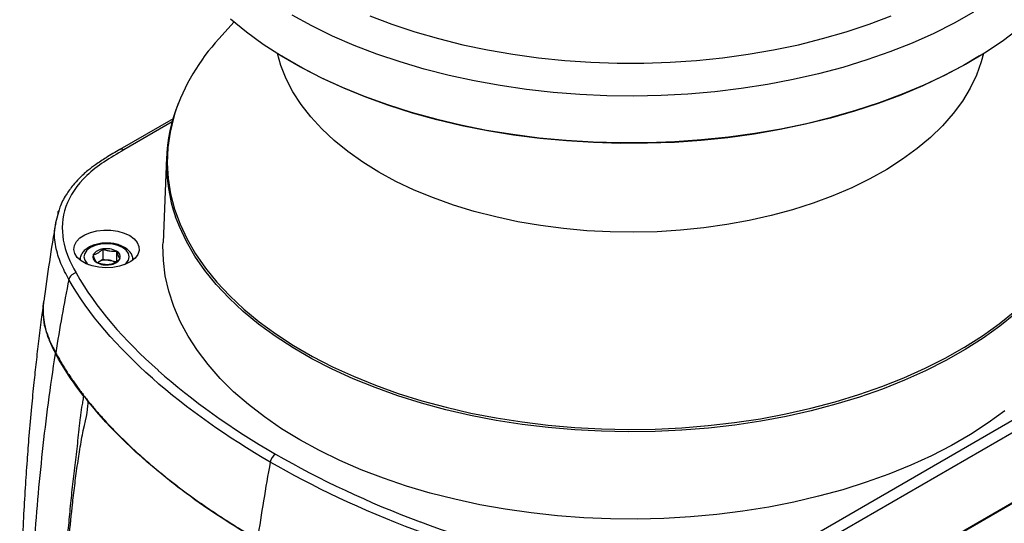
# Model space of a CAD drawing. Header units: millimetres. Extents: x 0 to 768, y 0 to 594.
# Tile 143 of 145: x 605 to 707, y 442 to 494. Entities that reach past the tile are written whole.
import ezdxf

# ---------------------------------------------------------------- set-up
doc = ezdxf.new("R2010")
doc.units = ezdxf.units.MM
doc.header["$LTSCALE"] = 2.75

msp = doc.modelspace()

# ---------------------------------------------------------------- linework, layer by layer
for p, q in [((626.81, 493.76), (625.24, 492.01)), ((631.54, 490.36), (631.75, 490.23)), ((704.28, 490.23), (704.49, 490.36)), ((620.47, 483.7), (614.96, 480.52)), ((620.38, 483.38), (615.36, 480.48)), ((619.8, 479.69), (619.44, 470.85)), ((608.63, 474.24), (608.27, 472.92)), ((613.19, 470.18), (613.19, 469.12)), ((614.59, 469.96), (614.59, 468.9)), ((610.82, 469.05), (610.82, 469.04)), ((612.58, 468.76), (612.68, 468.82)), ((612.59, 468.77), (612.68, 468.82)), ((612.68, 468.82), (613.19, 469.12)), ((613.19, 469.12), (613.89, 469.01)), ((613.89, 469.01), (614.59, 468.9)), ((616.32, 469.04), (616.32, 469.05)), ((685.84, 439.79), (734.41, 467.84)), ((734.98, 466.87), (686.4, 438.83)), ((685.71, 431.11), (735.12, 459.63)), ((685.72, 431.19), (735.12, 459.71))]:
    msp.add_line(p, q)
at = {"flags": 128}
for points in [[(703.66, 494.76), (701.65, 493.62), (699.52, 492.56), (697.29, 491.57), (694.97, 490.65), (692.57, 489.81), (690.08, 489.04), (687.53, 488.36), (684.91, 487.77), (682.24, 487.26), (679.52, 486.84), (676.76, 486.51), (673.98, 486.27), (671.18, 486.12), (668.36, 486.06), (665.55, 486.1), (662.75, 486.22), (659.96, 486.44), (657.19, 486.75), (654.47, 487.15), (651.78, 487.63), (649.15, 488.21), (646.58, 488.87), (644.07, 489.61), (641.65, 490.43), (639.3, 491.33), (637.05, 492.3), (634.9, 493.35), (632.86, 494.47)], [(640.93, 494.4), (643.22, 493.53), (645.6, 492.74), (648.06, 492.03), (650.58, 491.4), (653.16, 490.86), (655.79, 490.4), (658.46, 490.04), (661.17, 489.76), (663.9, 489.58), (666.64, 489.49), (669.39, 489.49), (672.13, 489.58), (674.86, 489.76), (677.56, 490.04), (680.23, 490.4), (682.87, 490.86), (685.45, 491.4), (687.97, 492.03), (690.42, 492.74), (692.8, 493.53), (695.1, 494.4)], [(626.46, 494.07), (628.09, 492.74), (629.85, 491.46), (631.73, 490.24), (633.73, 489.09), (635.83, 488), (638.04, 486.99), (640.35, 486.05), (642.75, 485.18), (645.22, 484.4), (647.77, 483.69), (650.39, 483.07), (653.06, 482.54), (655.78, 482.1), (658.53, 481.74), (661.32, 481.48), (664.13, 481.31), (666.95, 481.23), (669.78, 481.24), (672.6, 481.34), (675.4, 481.54), (678.18, 481.82), (680.93, 482.2), (683.64, 482.67), (686.3, 483.22), (688.9, 483.86), (691.43, 484.59), (693.89, 485.39), (696.26, 486.28), (698.54, 487.24), (700.73, 488.27), (702.81, 489.37), (704.78, 490.54), (706.63, 491.77), (708.36, 493.07)], [(704.69, 490.48), (704.46, 489.62), (703.96, 488.24), (703.31, 486.88), (702.5, 485.55), (701.53, 484.25), (700.43, 482.99), (699.18, 481.77), (697.79, 480.61), (696.27, 479.5), (694.63, 478.45), (692.88, 477.46), (691.01, 476.55), (689.04, 475.71), (686.98, 474.94), (684.84, 474.26), (682.63, 473.66), (680.35, 473.14), (678.01, 472.72), (675.63, 472.38), (673.22, 472.13), (670.79, 471.98), (668.34, 471.92), (665.9, 471.96), (663.46, 472.08), (661.04, 472.3), (658.65, 472.62), (656.31, 473.02), (654.01, 473.51), (651.78, 474.09), (649.61, 474.75), (647.53, 475.49), (645.54, 476.31), (643.64, 477.21), (641.86, 478.17), (640.18, 479.21), (638.63, 480.3), (637.21, 481.45), (635.92, 482.65), (634.78, 483.9), (633.78, 485.19), (632.92, 486.52), (632.23, 487.87), (631.69, 489.25), (631.34, 490.48)], [(704.28, 490.23), (702.61, 489.25), (700.54, 488.15), (698.37, 487.12), (696.1, 486.17), (693.74, 485.29), (691.29, 484.49), (688.78, 483.77), (686.19, 483.13), (683.55, 482.58), (680.86, 482.12), (678.13, 481.74), (675.36, 481.46), (672.57, 481.26), (669.77, 481.16), (666.96, 481.15), (664.15, 481.23), (661.36, 481.4), (658.59, 481.66), (655.85, 482.02), (653.14, 482.46), (650.49, 482.99), (647.89, 483.6), (645.36, 484.3), (642.89, 485.08), (640.51, 485.94), (638.22, 486.88), (636.02, 487.89), (633.93, 488.97), (631.94, 490.11), (631.75, 490.23)], [(620.66, 484.28), (620.55, 483.91), (620.16, 482.32), (619.94, 480.72), (619.87, 479.11), (619.96, 477.51), (620.22, 475.91), (620.63, 474.32), (621.2, 472.75), (621.93, 471.2), (622.82, 469.67), (623.85, 468.18), (625.03, 466.73), (626.36, 465.31), (627.82, 463.95), (629.42, 462.63), (631.15, 461.37), (633, 460.17), (634.97, 459.04), (637.05, 457.97), (639.23, 456.97), (641.51, 456.05), (643.87, 455.2), (646.32, 454.44), (648.84, 453.75), (651.42, 453.16), (654.06, 452.65), (656.75, 452.23), (659.47, 451.9), (662.23, 451.66), (665, 451.51), (667.78, 451.46), (670.56, 451.49), (673.34, 451.63), (676.09, 451.85), (678.82, 452.17), (681.51, 452.57), (684.16, 453.07), (686.76, 453.65), (689.29, 454.32), (691.75, 455.07), (694.13, 455.9), (696.42, 456.81), (698.62, 457.8), (700.72, 458.85), (702.7, 459.98), (704.57, 461.17), (706.32, 462.42), (707.94, 463.72)], [(708.02, 463.49), (706.39, 462.18), (704.64, 460.93), (702.77, 459.74), (700.78, 458.61), (698.68, 457.55), (696.48, 456.57), (694.18, 455.65), (691.79, 454.82), (689.33, 454.07), (686.79, 453.4), (684.2, 452.81), (681.54, 452.32), (678.85, 451.91), (676.11, 451.6), (673.35, 451.37), (670.57, 451.24), (667.78, 451.2), (665, 451.26), (662.22, 451.4), (659.46, 451.64), (656.74, 451.97), (654.04, 452.39), (651.4, 452.9), (648.81, 453.5), (646.29, 454.19), (643.83, 454.95), (641.46, 455.8), (639.18, 456.72), (637, 457.72), (634.91, 458.79), (632.94, 459.93), (631.09, 461.13), (629.36, 462.4), (627.75, 463.71), (626.29, 465.08), (624.96, 466.5), (623.78, 467.96), (622.74, 469.45), (621.86, 470.98), (621.13, 472.53), (620.74, 473.53)], [(615.97, 471.58), (616.43, 471.25), (616.76, 470.87), (616.93, 470.46), (616.95, 470.03), (616.82, 469.61), (616.53, 469.22), (616.1, 468.88), (615.55, 468.6), (614.91, 468.39), (614.21, 468.26), (613.47, 468.23), (612.75, 468.29), (612.06, 468.43), (611.44, 468.66), (610.92, 468.96), (610.52, 469.32), (610.27, 469.72), (610.17, 470.14), (610.23, 470.56), (610.44, 470.97), (610.8, 471.34), (611.3, 471.65), (611.89, 471.9), (612.57, 472.07), (613.29, 472.15), (614.02, 472.14), (614.74, 472.03), (615.4, 471.84), (615.97, 471.58)], [(615.43, 468.55), (615.6, 468.7), (615.84, 469.02), (615.92, 469.37), (615.84, 469.73), (615.6, 470.05), (615.23, 470.33), (614.74, 470.55), (614.17, 470.68), (613.57, 470.73), (612.96, 470.68), (612.39, 470.55), (611.9, 470.33), (611.53, 470.05), (611.3, 469.73), (611.22, 469.37), (611.3, 469.02), (611.53, 468.7), (611.7, 468.55)], [(706.91, 453.38), (705.18, 452.13), (703.33, 450.93), (701.37, 449.8), (699.3, 448.73), (697.13, 447.74), (694.86, 446.82), (692.51, 445.97), (690.07, 445.2), (687.56, 444.51), (684.99, 443.91), (682.37, 443.4), (679.69, 442.97), (676.98, 442.63), (674.24, 442.37), (671.48, 442.22), (668.71, 442.15), (665.93, 442.17), (663.17, 442.28), (660.41, 442.49), (657.69, 442.78), (654.99, 443.17), (652.34, 443.64), (649.74, 444.2), (647.2, 444.85), (644.73, 445.57), (642.33, 446.38), (640.02, 447.27), (637.8, 448.23), (635.68, 449.26), (633.66, 450.36), (631.75, 451.52), (629.97, 452.75), (628.3, 454.03), (626.77, 455.37), (625.37, 456.75), (624.11, 458.18), (623, 459.64), (622.03, 461.14), (621.21, 462.67), (620.54, 464.23), (620.03, 465.8), (619.67, 467.39), (619.47, 468.99), (619.43, 470.59), (619.44, 470.85)], [(611.2, 454.88), (611.23, 454.86), (611.27, 454.84)]]:
    msp.add_lwpolyline(points, dxfattribs=at)
for centre, radius, start, end in [((641.15, 477.36), 21.63, 137.3701, 161.3581), ((636.36, 479.05), 16.57, 157.6254, 199.4601), ((615.13, 480.17), 0.384, 52.8172, 115.8788), ((613.27, 468.86), 1.32, 93.4335, 146.5611), ((613.57, 468), 2.22, 62.6428, 99.7711), ((614.36, 469.37), 0.635, 340.539, 69.2579), ((612.77, 469.38), 0.635, 160.539, 249.2579), ((613.56, 470.75), 2.22, 242.6428, 279.7711), ((613.56, 467.12), 1.92, 80.2289, 117.3572), ((613.68, 467.45), 1.57, 59.057, 82.3155), ((613.86, 469.88), 1.32, 273.4335, 326.5611), ((631.8, 447.84), 1.25, 122.9319, 169.5418)]:
    msp.add_arc(centre, radius, start, end)
for points, knots in [([(614.96, 480.52), (614.47, 480.24), (613.59, 479.73), (612.48, 479), (611.7, 478.4), (611.14, 477.93), (610.62, 477.42), (610, 476.74), (609.3, 475.74), (608.8, 474.87), (608.66, 474.33), (608.63, 474.24)], [0, 0, 0, 0, 0.16476, 0.299542, 0.402675, 0.47408, 0.533582, 0.63992, 0.782841, 0.961885, 1, 1, 1, 1]), ([(615.36, 480.48), (613.94, 479.66), (612.56, 478.81), (610.47, 476.83), (609.74, 475.73), (608.95, 473.45), (608.87, 472.27), (609.27, 469.96), (609.77, 468.81), (610.4, 467.7)], [0, 0, 0, 0, 0.25, 0.25, 0.5, 0.5, 0.75, 0.75, 1, 1, 1, 1]), ([(608.52, 473.81), (608.52, 473.93), (608.53, 474.04), (608.59, 474.15), (608.59, 474.15)], [0, 0, 0, 0, 0.997085, 1, 1, 1, 1]), ([(608.27, 472.92), (608.05, 471.57), (607.6, 468.85), (607.22, 466.13), (607.03, 464.77)], [0, 0, 0, 0, 0.497718, 1, 1, 1, 1]), ([(609.65, 467.03), (609.35, 467.57), (608.75, 468.69), (608.24, 470.45), (608.07, 471.88), (608.27, 472.7), (608.33, 472.91)], [0, 0, 0, 0, 0.2853907, 0.5833675, 0.8933935, 1, 1, 1, 1]), ([(615.43, 470.35), (615.34, 470.4), (615.09, 470.53), (614.62, 470.69), (614.01, 470.8), (613.38, 470.82), (612.76, 470.74), (612.17, 470.59), (611.66, 470.35), (611.25, 470.04), (610.97, 469.68), (610.82, 469.34), (610.83, 469.12), (610.83, 469.03)], [0, 0, 0, 0, 0.0542202, 0.1551348, 0.2557299, 0.3560637, 0.4565235, 0.5574985, 0.6595199, 0.7629687, 0.8547047, 0.9419812, 1, 1, 1, 1]), ([(612.17, 469.59), (612.21, 469.6), (612.3, 469.62), (612.47, 469.68), (612.68, 469.78), (612.9, 469.93), (613.07, 470.07), (613.15, 470.14), (613.19, 470.18)], [0, 0, 0, 0, 0.127214, 0.249953, 0.499471, 0.749349, 0.872225, 1, 1, 1, 1]), ([(613.19, 470.18), (613.25, 470.16), (613.36, 470.11), (613.6, 470.04), (613.89, 469.97), (614.18, 469.95), (614.41, 469.95), (614.53, 469.96), (614.59, 469.96)], [0, 0, 0, 0, 0.127214, 0.249953, 0.499471, 0.749349, 0.872225, 1, 1, 1, 1]), ([(614.59, 469.96), (614.6, 469.92), (614.63, 469.82), (614.69, 469.65), (614.77, 469.46), (614.85, 469.31), (614.91, 469.22), (614.94, 469.18), (614.96, 469.16)], [0, 0, 0, 0, 0.127214, 0.249953, 0.499471, 0.749349, 0.872225, 1, 1, 1, 1]), ([(616.3, 469.02), (616.3, 469.11), (616.31, 469.34), (616.16, 469.68), (615.89, 470.03), (615.62, 470.24), (615.45, 470.34), (615.43, 470.35)], [0, 0, 0, 0, 0.168069, 0.425478, 0.685978, 0.961991, 1, 1, 1, 1]), ([(612.55, 468.78), (612.53, 468.8), (612.5, 468.84), (612.44, 468.94), (612.36, 469.09), (612.28, 469.28), (612.22, 469.45), (612.19, 469.54), (612.17, 469.59)], [0, 0, 0, 0, 0.127214, 0.249953, 0.499471, 0.749349, 0.872225, 1, 1, 1, 1]), ([(613.94, 468.57), (613.88, 468.56), (613.77, 468.56), (613.54, 468.55), (613.24, 468.58), (612.95, 468.64), (612.72, 468.72), (612.6, 468.76), (612.55, 468.78)], [0, 0, 0, 0, 0.127214, 0.249953, 0.499471, 0.749349, 0.872225, 1, 1, 1, 1]), ([(614.96, 469.16), (614.92, 469.12), (614.83, 469.05), (614.67, 468.91), (614.45, 468.76), (614.24, 468.66), (614.07, 468.6), (613.98, 468.58), (613.94, 468.57)], [0, 0, 0, 0, 0.1272137, 0.2499529, 0.4994708, 0.7493492, 0.8722248, 1, 1, 1, 1]), ([(610.4, 467.7), (610.31, 467.69), (610.23, 467.66), (610.06, 467.58), (609.98, 467.52), (609.84, 467.4), (609.78, 467.33), (609.69, 467.18), (609.66, 467.1), (609.65, 467.03)], [0, 0, 0, 0, 0.25, 0.25, 0.5, 0.5, 0.75, 0.75, 1, 1, 1, 1]), ([(610.4, 467.7), (612.42, 464.1), (615.41, 460.71), (618.92, 457.59), (618.92, 457.59), (618.92, 457.58)], [0, 0, 0, 0, 0.5, 0.5, 0.5001012, 0.5001012, 0.5001012, 0.5001012]), ([(607.02, 464.72), (606.94, 464.11), (606.76, 462.74), (606.5, 460.65), (606.24, 458.46), (606, 456.19), (605.74, 453.63), (605.5, 450.93), (605.29, 448.13), (605.09, 445.3), (604.92, 442.19), (604.76, 438.81), (604.64, 435.12), (604.56, 431.13), (604.53, 426.78), (604.55, 423.78), (604.57, 422.22)], [0, 0, 0, 0, 0.041587, 0.093499, 0.142915, 0.191779, 0.250405, 0.320324, 0.38019, 0.446512, 0.519467, 0.599346, 0.686589, 0.781823, 0.885909, 1, 1, 1, 1]), ([(607.04, 464.82), (607.02, 464.68), (606.98, 464.36), (606.96, 463.86), (606.99, 463.17), (607.1, 462.35), (607.36, 461.4), (607.76, 460.42), (608.1, 459.76), (608.28, 459.41)], [0, 0, 0, 0, 0.074828, 0.175269, 0.276476, 0.449601, 0.625969, 0.800141, 1, 1, 1, 1]), ([(607, 463.25), (607, 463.13), (607.01, 462.61), (607.23, 461.7), (607.65, 460.51), (608.06, 459.73), (608.27, 459.33)], [0, 0, 0, 0, 0.091458, 0.390862, 0.682457, 1, 1, 1, 1]), ([(608.28, 459.41), (608.36, 459.26), (608.53, 458.96), (608.79, 458.51), (609.06, 458.06), (609.34, 457.61), (609.63, 457.16), (609.93, 456.72), (610.24, 456.28), (610.56, 455.83), (610.88, 455.39), (611.22, 454.96), (611.56, 454.52), (611.92, 454.08), (612.28, 453.65), (612.65, 453.22), (613.02, 452.79), (613.41, 452.37), (613.8, 451.94), (614.2, 451.52), (614.61, 451.1), (615.03, 450.69), (615.45, 450.27), (615.88, 449.86), (616.31, 449.45), (616.94, 448.87), (617.77, 448.13), (618.82, 447.24), (619.9, 446.37), (621, 445.51), (622.13, 444.67), (623.27, 443.85), (624.43, 443.05), (625.61, 442.27), (626.81, 441.51), (628.02, 440.77), (628.84, 440.29), (629.25, 440.05)], [0, 0, 0, 0, 0.020606, 0.041237, 0.061891, 0.082569, 0.10327, 0.123992, 0.144735, 0.165497, 0.186277, 0.207074, 0.227885, 0.248711, 0.269548, 0.290396, 0.311251, 0.332114, 0.35298, 0.373849, 0.394718, 0.415584, 0.436447, 0.457302, 0.478148, 0.498983, 0.54593, 0.592694, 0.639243, 0.685547, 0.731572, 0.777285, 0.822653, 0.867643, 0.91222, 0.956351, 1, 1, 1, 1]), ([(605.45, 418.5), (605.44, 422.14), (605.48, 425.65), (605.68, 432.5), (605.84, 435.86), (606.27, 442.52), (606.56, 445.83), (607.28, 452.51), (607.72, 455.88), (608.27, 459.33)], [0, 0, 0, 0, 0.25, 0.25, 0.5, 0.5, 0.75, 0.75, 1, 1, 1, 1]), ([(608.37, 419.14), (608.37, 419.36), (608.38, 419.82), (608.4, 420.54), (608.42, 421.42), (608.46, 422.41), (608.54, 424.59), (608.67, 427.9), (608.92, 432.32), (609.18, 436.1), (609.42, 439.06), (609.62, 441.31), (609.82, 443.5), (610.02, 445.39), (610.19, 446.89), (610.33, 448.02), (610.46, 449.15), (610.6, 450.3), (610.7, 451.27), (610.78, 452.05), (610.87, 452.83), (610.96, 453.49), (611.06, 454.04), (611.11, 454.33), (611.15, 454.61), (611.18, 454.8), (611.2, 454.88)], [0, 0, 0, 0, 0.018518, 0.039358, 0.062503, 0.093753, 0.125001, 0.249979, 0.376225, 0.499978, 0.568219, 0.62498, 0.687486, 0.749998, 0.781254, 0.81251, 0.843769, 0.875019, 0.906265, 0.92189, 0.937511, 0.96875, 0.976563, 0.984376, 0.992931, 1, 1, 1, 1]), ([(608.44, 419.32), (608.45, 419.53), (608.46, 419.95), (608.47, 420.61), (608.5, 421.35), (608.53, 422.24), (608.6, 424.21), (608.72, 426.93), (608.89, 430.17), (609.06, 432.84), (609.29, 436.02), (609.58, 439.47), (609.93, 442.85), (610.22, 445.37), (610.44, 447.07), (610.64, 448.4), (610.8, 449.41), (610.96, 450.38), (611.08, 451.03), (611.14, 451.34)], [0, 0, 0, 0, 0.019574, 0.040412, 0.062501, 0.088938, 0.124999, 0.249997, 0.345791, 0.429135, 0.499993, 0.641449, 0.749986, 0.812482, 0.874977, 0.907833, 0.937485, 0.970648, 1, 1, 1, 1]), ([(646.17, 441.85), (646.17, 441.85), (646.18, 441.85), (651.59, 439.82), (657.47, 438.1), (663.7, 436.93)], [0.4997451, 0.4997451, 0.4997451, 0.4997451, 0.5, 0.5, 1, 1, 1, 1])]:
    msp.add_open_spline(points, degree=3, knots=knots)
for points in [[(609.65, 467.03), (609.14, 464.49), (608.68, 461.95), (608.28, 459.41)], [(630.57, 448.07), (621.77, 453.14), (613.69, 459.87), (609.65, 467.03)], [(611.2, 454.88), (610.07, 456.34), (609.08, 457.82), (608.27, 459.33)], [(618.92, 457.58), (622.44, 454.46), (626.51, 451.56), (631.12, 448.89)], [(611.14, 451.34), (611.51, 452.8), (611.68, 453.81), (611.65, 454.36)], [(611.65, 454.36), (611.52, 454.52), (611.39, 454.68), (611.27, 454.84)], [(620.11, 446.15), (616.87, 448.7), (613.98, 451.47), (611.65, 454.36)], [(631.12, 448.89), (635.74, 446.23), (640.76, 443.88), (646.17, 441.85)], [(630.57, 448.07), (630.09, 445.38), (629.65, 442.71), (629.25, 440.05)], [(663.46, 435.97), (651.04, 438.31), (639.37, 442.98), (630.57, 448.07)], [(621.87, 444.8), (621.27, 445.24), (620.68, 445.69), (620.11, 446.15)], [(629.26, 439.98), (626.7, 441.46), (624.21, 443.08), (621.87, 444.8)]]:
    msp.add_open_spline(points, degree=3)

doc.saveas('drawing.dxf')
